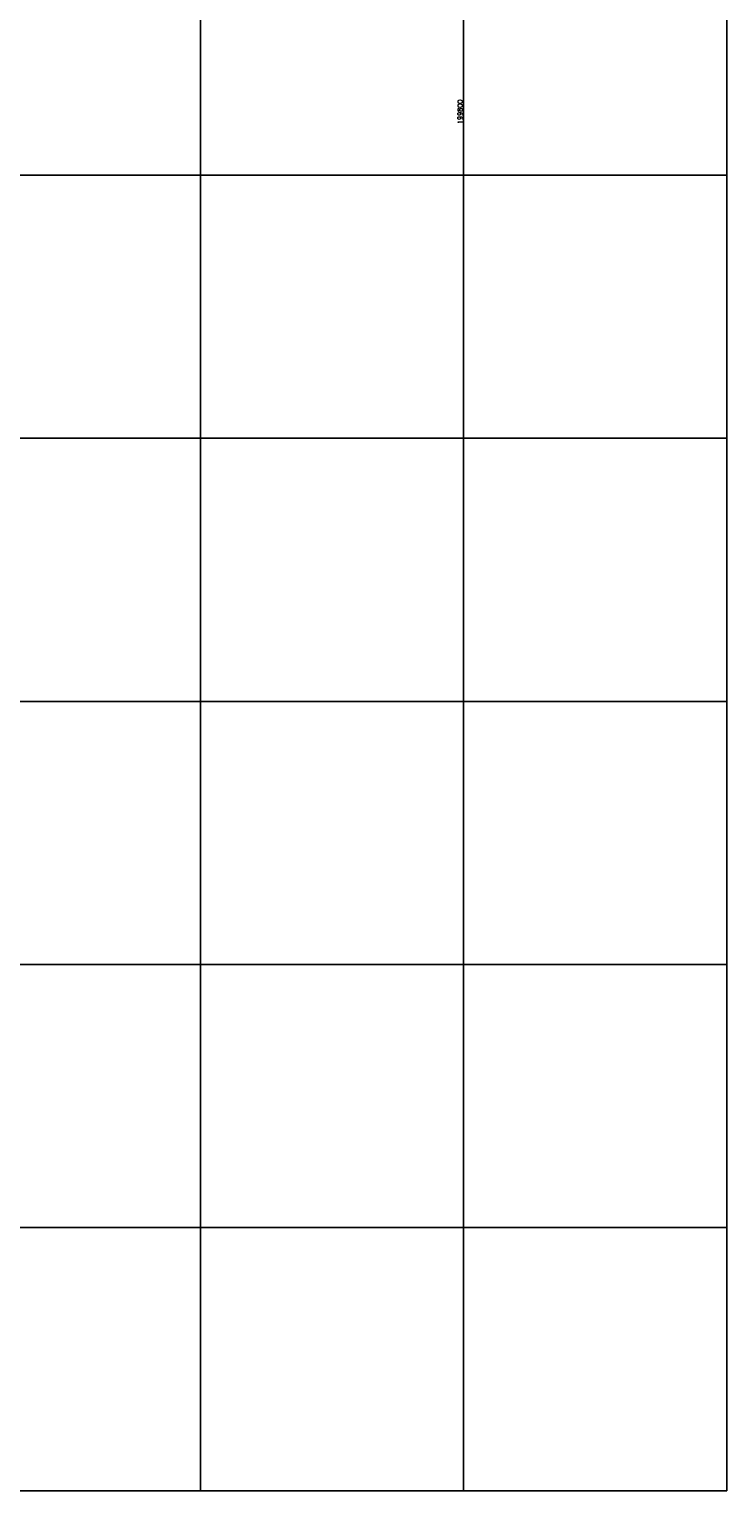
# Model space of a CAD drawing. Header units: millimetres. Extents: x 196436 to 199900, y 8705373 to 8708636.
# Tile 79 of 92: x 199635 to 199900, y 8706900 to 8707455. Entities that reach past the tile are written whole.
import ezdxf
from ezdxf.enums import TextEntityAlignment as Align

# ---------------------------------------------------------------- set-up
doc = ezdxf.new("R2010")
doc.units = ezdxf.units.MM
doc.header["$LTSCALE"] = 5
doc.layers.add('MALHA', color=9, linetype='Continuous')
doc.layers.add('TXT_COORD', color=3, linetype='Continuous')
doc.styles.add('GEOSIS', font='ROMANS.SHX')

msp = doc.modelspace()

# ---------------------------------------------------------------- linework, layer by layer
at = {"layer": 'MALHA', "color": 7}
for p, q in [((199700, 8708300), (199700, 8706900)), ((199700, 8708300), (199700, 8706900)), ((199800, 8708300), (199800, 8706900)), ((199800, 8708300), (199800, 8706900)), ((199900, 8708300), (199900, 8706900)), ((199900, 8708300), (199900, 8706900)), ((199000, 8707400), (199900, 8707400)), ((199000, 8707400), (199900, 8707400)), ((199000, 8707300), (199900, 8707300)), ((199000, 8707300), (199900, 8707300)), ((199000, 8707200), (199900, 8707200)), ((199000, 8707200), (199900, 8707200)), ((199000, 8707100), (199900, 8707100)), ((199000, 8707100), (199900, 8707100)), ((199000, 8707000), (199900, 8707000)), ((199000, 8707000), (199900, 8707000))]:
    msp.add_line(p, q, dxfattribs=at)
at = {"layer": 'MALHA'}
msp.add_line((199000, 8706900), (199900, 8706900), dxfattribs=at)
msp.add_line((199000, 8706900), (199900, 8706900), dxfattribs=at)

# ---------------------------------------------------------------- texts
at = {"layer": 'TXT_COORD', "color": 7, "style": 'GEOSIS'}
msp.add_text('199800', height=1.8, rotation=90, dxfattribs=at).set_placement((199800.084, 8707428.718), align=Align.BOTTOM_RIGHT)

doc.saveas('drawing.dxf')
